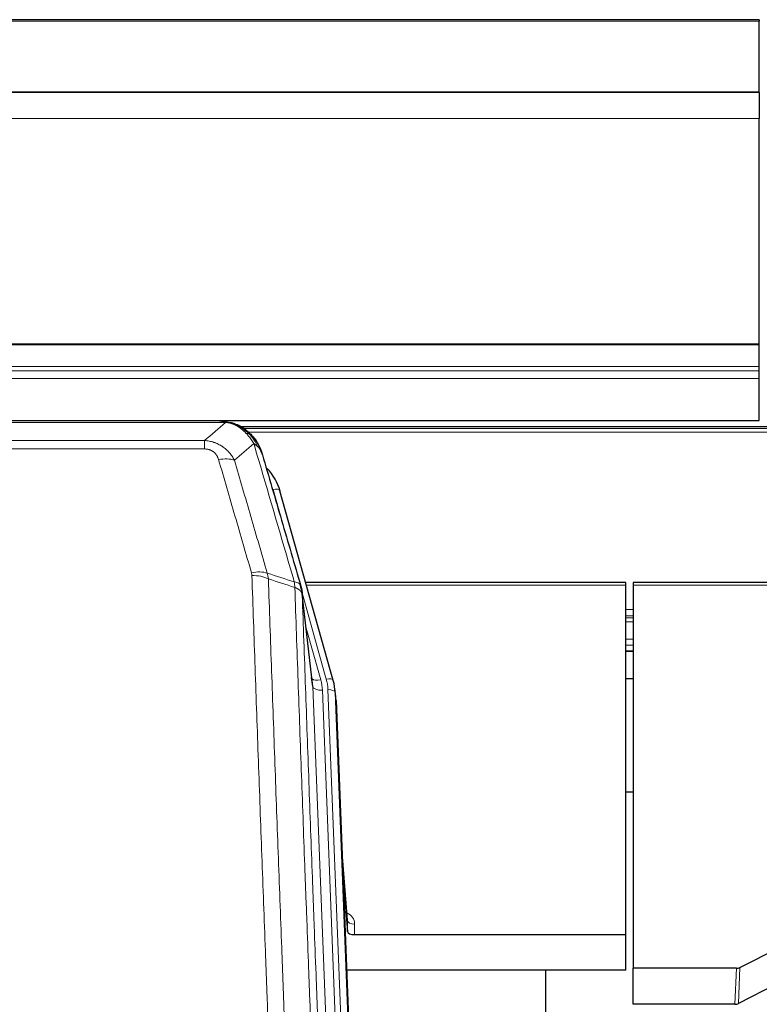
# Model space of a CAD drawing. Header units: inches. Extents: x 0 to 23760, y -13 to 16800.
# Tile 25 of 256: x 4006 to 4314, y 7158 to 7567. Entities that reach past the tile are written whole.
import ezdxf

# ---------------------------------------------------------------- set-up
doc = ezdxf.new("R2010")
doc.units = ezdxf.units.IN
doc.layers.add('1', color=7, linetype='Continuous', true_color=0xffffff)
doc.layers.add('254', color=7, linetype='Continuous', true_color=0xffffff)

msp = doc.modelspace()

# ---------------------------------------------------------------- linework, layer by layer
at = {"layer": '1', "color": 2, "linetype": 'Continuous', "lineweight": 25}
for p, q in [((4313.501, 7567.29), (2938.501, 7567.29)), ((4313.501, 7567.29), (4313.501, 7566.746)), ((4313.501, 7537.163), (4313.501, 7566.746)), ((4313.501, 7537.163), (2938.501, 7537.163)), ((4313.501, 7536.981), (2938.501, 7536.981)), ((4313.501, 7536.981), (4313.501, 7537.163)), ((4313.501, 7536.981), (4313.501, 7526.216)), ((4313.501, 7432.388), (4313.501, 7526.216)), ((4313.501, 7431.944), (4313.501, 7432.388)), ((4313.501, 7423.031), (4313.501, 7431.944)), ((4313.501, 7421.187), (4313.501, 7423.031)), ((4313.501, 7417.945), (4313.501, 7421.187)), ((4313.501, 7400.488), (4313.501, 7417.945)), ((2938.501, 7400.488), (4313.501, 7400.488)), ((4091.454, 7400.306), (3868.548, 7400.306)), ((4096.003, 7398.829), (4096.104, 7398.801)), ((4421.993, 7397.791), (4098.043, 7397.791)), ((4136.228, 7292.328), (4114.055, 7371.214)), ((4258.001, 7333.043), (4124.782, 7333.043)), ((4258.001, 7332.013), (4258.001, 7333.043)), ((4258.001, 7186.544), (4258.001, 7332.013)), ((4261.001, 7333.043), (4261.001, 7332.013)), ((4395.221, 7333.043), (4261.001, 7333.043)), ((4261.001, 7332.013), (4261.001, 7172.533)), ((4127.608, 7291.007), (4123.193, 7329.527)), ((4258.058, 7304.554), (4261.079, 7304.554)), ((4136.247, 7292.231), (4136.228, 7292.328)), ((4137.283, 7285.607), (4136.91, 7288.865)), ((4137.405, 7284.022), (4149.972, 6964.81)), ((4261.041, 7245.809), (4258.052, 7245.809)), ((4142.104, 7192.551), (4139.896, 7220.75)), ((4140.277, 7211.076), (4142.1, 7187.795)), ((4142.1, 7187.795), (4142.11, 7192.371)), ((4145.098, 7186.544), (4258.001, 7186.544)), ((4258.001, 7171.734), (4258.001, 7186.544)), ((4305.457, 7172.884), (4321.622, 7181.058)), ((4258.001, 7171.734), (4141.827, 7171.734)), ((4224.661, 6946.35), (4224.661, 7171.733)), ((4261.001, 7157.542), (4261.001, 7172.533)), ((4303.958, 7172.533), (4261.001, 7172.533)), ((4320.565, 7165.927), (4304.887, 7157.898)), ((4303.388, 7157.542), (4261.001, 7157.542))]:
    msp.add_line(p, q, dxfattribs=at)
at = {"layer": '1', "color": 110, "linetype": 'Continuous', "lineweight": 13}
for p, q in [((4313.501, 7566.746), (2938.501, 7566.746)), ((4313.501, 7526.216), (2938.501, 7526.216)), ((4313.501, 7432.388), (2938.501, 7432.388)), ((4313.501, 7431.944), (2938.501, 7431.944)), ((4313.501, 7423.031), (2938.501, 7423.031)), ((4313.501, 7421.187), (2938.501, 7421.187)), ((4313.501, 7417.945), (2938.501, 7417.945)), ((4091.404, 7399.643), (3868.598, 7399.643)), ((4096.104, 7398.801), (4096.172, 7398.644)), ((4420.686, 7397.23), (4098.941, 7397.23)), ((3877.33, 7392.175), (4082.672, 7392.175)), ((4082.672, 7392.175), (4082.672, 7388.642)), ((4417.258, 7395.617), (4100.9, 7395.617)), ((4082.672, 7388.642), (3877.33, 7388.642)), ((4115.892, 7354.976), (4111.166, 7371.787)), ((4258.001, 7332.013), (4125.07, 7332.013)), ((4394.933, 7332.013), (4261.001, 7332.013)), ((4133.34, 7292.901), (4123.268, 7328.735)), ((4127.698, 7289.834), (4123.322, 7328.015)), ((4261.079, 7321.862), (4258.058, 7321.862)), ((4261.079, 7319.164), (4258.058, 7319.164)), ((4261.079, 7318.379), (4258.058, 7318.379)), ((4124.967, 7314.046), (4130.993, 7292.609)), ((4261.079, 7316.727), (4258.058, 7316.727)), ((4261.079, 7309.537), (4258.058, 7309.537)), ((4261.079, 7307.059), (4258.058, 7307.059)), ((4261.079, 7304.611), (4258.058, 7304.611)), ((4140.765, 6957.94), (4127.698, 7289.834)), ((4144.611, 6960.027), (4131.69, 7288.207)), ((4146.816, 6963.923), (4134.038, 7288.5)), ((4137.405, 7284.022), (4137.032, 7287.28)), ((4137.032, 7287.28), (4149.727, 6964.816)), ((4142.11, 7192.371), (4139.904, 7220.559)), ((4145.109, 7190.96), (4145.098, 7186.544)), ((4303.388, 7157.542), (4303.958, 7172.533)), ((4305.457, 7172.884), (4304.887, 7157.898))]:
    msp.add_line(p, q, dxfattribs=at)
for centre, major_axis, ratio, start_param, end_param in [((4088.519, 7378.42), (9.598, 2.808), 0.562843, 0.6646512, 1.4076092), ((4111.166, 7370.402), (-2.888, -0.812), 0.4480327, 3.1416079, 4.5871119), ((4102.181, 7331.537), (9.604, 2.788), 0.5442898, 0.6684637, 1.414101), ((4102.368, 7330.365), (9.994, 0.345), 0.559112, 0.7940626, 1.551472), ((4130.993, 7294.456), (-3.851, -1.082), 0.4480327, 0.2500116, 1.4455193), ((4131.69, 7290.054), (-3.997, -0.157), 0.4614673, 0.0341943, 1.5526308), ((4107.672, 7287.457), (-24.033, -0.038), 0.8858289, 3.1750594, 3.3842109), ((4133.34, 7291.516), (-2.888, -0.812), 0.4480327, 3.1416079, 4.5871119), ((4110.02, 7287.75), (-24.033, -0.038), 0.8858289, 3.1750594, 3.3842109), ((4134.038, 7287.115), (-2.998, -0.118), 0.4614673, 3.175787, 4.6942235), ((4139.105, 7190.96), (-6.003, -0.046), 0.8757409, 3.1327535, 4.2284576), ((4145.109, 7192.415), (3, -0.007), 0.4848086, 3.1763596, 4.7135294)]:
    msp.add_ellipse(centre, major_axis=major_axis, ratio=ratio, start_param=start_param, end_param=end_param, dxfattribs=at)
at = {"layer": '1', "color": 2, "linetype": 'Continuous', "lineweight": 25}
for centre, major_axis, ratio, start_param, end_param in [((4087.86, 7365.201), (-27.014, -0.465), 0.8900028, 3.3708663, 3.8150067), ((4107.672, 7289.304), (20.035, -0.399), 0.8846078, 0.0524005, 0.2615519), ((4110.02, 7286.365), (-27.027, -0.37), 0.8864308, 3.1643527, 3.3735041), ((4145.098, 7187.838), (3, 0), 0.4313147, 3.1753737, 4.7125436), ((4303.955, 7175.161), (3, -0.011), 0.8761328, 4.7166989, 5.239903), ((4303.386, 7160.205), (3, -0.007), 0.8874311, 4.7150805, 5.2382846)]:
    msp.add_ellipse(centre, major_axis=major_axis, ratio=ratio, start_param=start_param, end_param=end_param, dxfattribs=at)
for points, degree in [([(4088.862, 7400.303), (4089.478, 7400.307), (4090.102, 7400.277), (4090.728, 7400.213)], 3), ([(4099.614, 7396.748), (4097.968, 7397.968), (4096.101, 7398.803)], 2), ([(4123.198, 7329.446), (4122.449, 7332.276)], 1)]:
    msp.add_open_spline(points, degree=degree, dxfattribs=at)
at = {"layer": '1', "color": 110, "linetype": 'Continuous', "lineweight": 13}
for points, knots in [([(4088.862, 7400.303), (4088.936, 7400.305), (4089.01, 7400.306), (4089.306, 7400.305), (4089.528, 7400.296), (4089.955, 7400.261), (4090.16, 7400.235), (4090.413, 7400.189), (4090.474, 7400.177), (4090.533, 7400.163)], [0, 0, 0, 0, 0.125, 0.125, 0.5, 0.5, 0.875, 0.875, 1, 1, 1, 1]), ([(4091.404, 7399.643), (4092.624, 7399.541), (4093.8, 7399.247), (4095.294, 7398.62), (4095.661, 7398.444), (4096.022, 7398.25)], [0, 0, 0, 0, 0.75, 0.75, 1, 1, 1, 1]), ([(4096.172, 7398.644), (4096.174, 7398.614), (4096.172, 7398.582), (4096.159, 7398.496), (4096.143, 7398.441), (4096.094, 7398.337), (4096.062, 7398.288), (4096.022, 7398.25)], [0, 0, 0, 0, 0.25, 0.25, 0.625, 0.625, 1, 1, 1, 1]), ([(4096.022, 7398.25), (4096.202, 7398.153), (4096.381, 7398.051), (4097.088, 7397.626), (4097.602, 7397.268), (4098.596, 7396.481), (4099.076, 7396.053), (4099.69, 7395.444), (4099.842, 7395.289), (4099.991, 7395.131)], [0, 0, 0, 0, 0.125, 0.125, 0.5, 0.5, 0.875, 0.875, 1, 1, 1, 1]), ([(4082.672, 7392.175), (4083.007, 7392.152), (4083.34, 7392.118), (4084.003, 7392.031), (4084.332, 7391.977), (4085.307, 7391.785), (4085.945, 7391.617), (4086.648, 7391.38), (4086.726, 7391.353), (4086.881, 7391.298), (4086.959, 7391.27), (4087.19, 7391.183), (4087.343, 7391.123), (4087.798, 7390.935), (4088.392, 7390.665), (4088.965, 7390.357), (4089.387, 7390.112), (4089.595, 7389.986), (4089.801, 7389.855), (4089.937, 7389.766), (4090.005, 7389.721), (4090.61, 7389.312), (4091.118, 7388.916), (4091.837, 7388.276), (4092.07, 7388.056), (4092.408, 7387.713), (4092.519, 7387.597), (4092.738, 7387.362), (4092.845, 7387.242), (4093.373, 7386.637), (4093.761, 7386.13), (4094.476, 7385.076), (4094.802, 7384.529), (4095.099, 7383.962)], [0, 0, 0, 0, 0.0625, 0.0625, 0.125, 0.125, 0.25, 0.25, 0.265625, 0.265625, 0.28125, 0.28125, 0.3125, 0.3125, 0.375, 0.4375, 0.4375, 0.46875, 0.484375, 0.484375, 0.5, 0.5, 0.625, 0.625, 0.6875, 0.6875, 0.71875, 0.71875, 0.75, 0.75, 0.875, 0.875, 1, 1, 1, 1]), ([(4101.215, 7394.918), (4101.117, 7394.945), (4101.015, 7394.968), (4100.758, 7395.018), (4100.601, 7395.042), (4100.29, 7395.086), (4100.137, 7395.107), (4099.991, 7395.131)], [0, 0, 0, 0, 0.25, 0.25, 0.625, 0.625, 1, 1, 1, 1]), ([(4099.991, 7395.131), (4100.29, 7394.814), (4100.58, 7394.486), (4101.707, 7393.137), (4102.473, 7392.039), (4103.167, 7390.924)], [0, 0, 0, 0, 0.25, 0.25, 1, 1, 1, 1]), ([(4102.201, 7394.433), (4102.17, 7394.46), (4102.138, 7394.486), (4102.004, 7394.588), (4101.891, 7394.657), (4101.641, 7394.78), (4101.505, 7394.832), (4101.313, 7394.891), (4101.265, 7394.905), (4101.215, 7394.918)], [0, 0, 0, 0, 0.125, 0.125, 0.5, 0.5, 0.875, 0.875, 1, 1, 1, 1]), ([(4101.215, 7394.918), (4101.587, 7394.529), (4101.944, 7394.123), (4103.304, 7392.44), (4104.175, 7391.046), (4104.874, 7389.593)], [0, 0, 0, 0, 0.25, 0.25, 1, 1, 1, 1]), ([(4082.672, 7388.642), (4082.855, 7388.642), (4083.037, 7388.635), (4083.401, 7388.609), (4083.581, 7388.589), (4083.936, 7388.536), (4084.112, 7388.502), (4084.459, 7388.42), (4084.63, 7388.372), (4084.84, 7388.302), (4084.882, 7388.287), (4084.966, 7388.257), (4085.091, 7388.211), (4085.212, 7388.161), (4085.451, 7388.056), (4085.759, 7387.903), (4086.046, 7387.724), (4086.219, 7387.605), (4086.253, 7387.58), (4086.321, 7387.531), (4086.355, 7387.506), (4086.455, 7387.43), (4086.52, 7387.378), (4086.709, 7387.219), (4086.829, 7387.108), (4087.055, 7386.88), (4087.162, 7386.762), (4087.365, 7386.519), (4087.461, 7386.394), (4087.574, 7386.234), (4087.596, 7386.202), (4087.64, 7386.137), (4087.662, 7386.104), (4087.725, 7386.006), (4087.766, 7385.94), (4087.885, 7385.74), (4087.959, 7385.606), (4088.096, 7385.333), (4088.159, 7385.196), (4088.336, 7384.778), (4088.435, 7384.495), (4088.519, 7384.206)], [0, 0, 0, 0, 0.0625, 0.0625, 0.125, 0.125, 0.1875, 0.1875, 0.25, 0.25, 0.265625, 0.265625, 0.28125, 0.3125, 0.3125, 0.375, 0.4375, 0.4375, 0.453125, 0.453125, 0.46875, 0.46875, 0.5, 0.5, 0.5625, 0.5625, 0.625, 0.625, 0.6875, 0.6875, 0.703125, 0.703125, 0.71875, 0.71875, 0.75, 0.75, 0.8125, 0.8125, 0.875, 0.875, 1, 1, 1, 1]), ([(4104.874, 7389.593), (4104.628, 7389.841), (4104.361, 7390.076), (4103.791, 7390.52), (4103.487, 7390.729), (4103.167, 7390.924)], [0, 0, 0, 0, 0.5, 0.5, 1, 1, 1, 1]), ([(4120.02, 7333.314), (4117.198, 7343.007), (4114.383, 7352.655), (4110.169, 7367.058), (4108.766, 7371.847), (4105.964, 7381.403), (4104.564, 7386.169), (4103.167, 7390.924)], [0, 0, 0, 0, 0.5, 0.5, 0.75, 0.75, 1, 1, 1, 1]), ([(4106.084, 7388.009), (4105.928, 7388.294), (4105.748, 7388.569), (4105.343, 7389.098), (4105.119, 7389.352), (4104.874, 7389.593)], [0, 0, 0, 0, 0.5, 0.5, 1, 1, 1, 1]), ([(4102.181, 7337.135), (4099.895, 7345.041), (4097.614, 7352.916), (4094.198, 7364.684), (4093.061, 7368.599), (4090.789, 7376.414), (4089.653, 7380.314), (4088.519, 7384.206)], [0, 0, 0, 0, 0.5, 0.5, 0.75, 0.75, 1, 1, 1, 1]), ([(4095.099, 7383.962), (4096.235, 7380.076), (4097.371, 7376.182), (4099.647, 7368.379), (4100.785, 7364.47), (4104.205, 7352.721), (4106.489, 7344.858), (4108.777, 7336.964)], [0, 0, 0, 0, 0.25, 0.25, 0.5, 0.5, 1, 1, 1, 1]), ([(4102.181, 7337.135), (4102.237, 7336.942), (4102.28, 7336.747), (4102.342, 7336.354), (4102.361, 7336.157), (4102.368, 7335.958)], [0, 0, 0, 0, 0.5, 0.5, 1, 1, 1, 1]), ([(4114.326, 7016.955), (4113.769, 7030.786), (4112.668, 7058.316), (4111.061, 7099.22), (4110.018, 7126.228), (4109.248, 7146.386), (4108.865, 7156.441), (4108.487, 7166.459), (4108.236, 7173.13), (4108.111, 7176.461), (4107.487, 7193.096), (4106.996, 7206.333), (4106.27, 7226.082), (4106.031, 7232.647), (4105.555, 7245.737), (4105.319, 7252.264), (4104.617, 7271.787), (4103.696, 7297.667), (4102.806, 7323.245), (4102.368, 7335.958)], [0, 0, 0, 0, 0.125, 0.25, 0.375, 0.375, 0.4375, 0.46875, 0.46875, 0.5, 0.5, 0.625, 0.625, 0.6875, 0.6875, 0.75, 0.75, 0.875, 1, 1, 1, 1]), ([(4109.236, 7334.592), (4109.674, 7321.895), (4110.565, 7296.349), (4111.487, 7270.502), (4112.19, 7251.004), (4112.427, 7244.486), (4112.903, 7231.412), (4113.143, 7224.856), (4113.869, 7205.132), (4114.361, 7191.911), (4114.986, 7175.297), (4115.111, 7171.97), (4115.363, 7165.308), (4115.741, 7155.303), (4116.124, 7145.261), (4116.896, 7125.128), (4117.94, 7098.154), (4119.55, 7057.302), (4120.652, 7029.807), (4121.21, 7015.994)], [0, 0, 0, 0, 0.125, 0.25, 0.25, 0.3125, 0.3125, 0.375, 0.375, 0.5, 0.5, 0.53125, 0.53125, 0.5625, 0.625, 0.625, 0.75, 0.875, 1, 1, 1, 1]), ([(4122.766, 7331.465), (4122.744, 7331.712), (4122.667, 7331.943), (4122.403, 7332.362), (4122.217, 7332.55), (4121.746, 7332.872), (4121.46, 7333.006), (4120.802, 7333.21), (4120.429, 7333.28), (4120.02, 7333.314)], [0, 0, 0, 0, 0.25, 0.25, 0.5, 0.5, 0.75, 0.75, 1, 1, 1, 1]), ([(4120.02, 7333.314), (4120.095, 7332.942), (4120.138, 7332.57), (4120.196, 7331.811), (4120.212, 7331.425), (4120.232, 7331.023)], [0, 0, 0, 0, 0.5, 0.5, 1, 1, 1, 1]), ([(4123.322, 7328.015), (4123.321, 7328.023), (4123.319, 7328.039), (4123.316, 7328.062), (4123.313, 7328.086), (4123.309, 7328.11), (4123.305, 7328.133), (4123.301, 7328.157), (4123.297, 7328.18), (4123.292, 7328.204), (4123.288, 7328.228), (4123.282, 7328.251), (4123.277, 7328.275), (4123.272, 7328.298), (4123.266, 7328.322), (4123.26, 7328.345), (4123.253, 7328.369), (4123.247, 7328.392), (4123.24, 7328.416), (4123.233, 7328.439), (4123.225, 7328.462), (4123.218, 7328.486), (4123.21, 7328.509), (4123.202, 7328.532), (4123.193, 7328.556), (4123.185, 7328.579), (4123.176, 7328.602), (4123.167, 7328.625), (4123.157, 7328.648), (4123.148, 7328.672), (4123.138, 7328.695), (4123.128, 7328.718), (4123.117, 7328.741), (4123.107, 7328.764), (4123.096, 7328.787), (4123.085, 7328.81), (4123.073, 7328.833), (4123.062, 7328.856), (4123.05, 7328.878), (4123.038, 7328.901), (4123.025, 7328.924), (4123.013, 7328.947), (4123, 7328.969), (4122.987, 7328.992), (4122.973, 7329.014), (4122.96, 7329.037), (4122.946, 7329.06), (4122.932, 7329.082), (4122.918, 7329.104), (4122.903, 7329.127), (4122.888, 7329.149), (4122.873, 7329.171), (4122.858, 7329.194), (4122.842, 7329.216), (4122.826, 7329.238), (4122.81, 7329.26), (4122.794, 7329.282), (4122.778, 7329.304), (4122.761, 7329.326), (4122.744, 7329.348), (4122.727, 7329.37), (4122.709, 7329.392), (4122.691, 7329.413), (4122.673, 7329.435), (4122.655, 7329.457), (4122.637, 7329.478), (4122.618, 7329.5), (4122.599, 7329.521), (4122.58, 7329.543), (4122.561, 7329.564), (4122.541, 7329.585), (4122.521, 7329.607), (4122.501, 7329.628), (4122.481, 7329.649), (4122.46, 7329.67), (4122.44, 7329.691), (4122.413, 7329.718), (4122.379, 7329.751), (4122.338, 7329.79), (4122.296, 7329.828), (4122.254, 7329.867), (4122.211, 7329.905), (4122.167, 7329.942), (4122.122, 7329.98), (4122.076, 7330.017), (4122.03, 7330.054), (4121.983, 7330.09), (4121.935, 7330.126), (4121.886, 7330.162), (4121.837, 7330.198), (4121.787, 7330.233), (4121.736, 7330.268), (4121.684, 7330.302), (4121.631, 7330.336), (4121.578, 7330.37), (4121.524, 7330.404), (4121.47, 7330.437), (4121.414, 7330.47), (4121.358, 7330.502), (4121.302, 7330.535), (4121.244, 7330.566), (4121.186, 7330.598), (4121.127, 7330.629), (4121.067, 7330.66), (4121.007, 7330.69), (4120.946, 7330.72), (4120.885, 7330.749), (4120.822, 7330.779), (4120.759, 7330.807), (4120.696, 7330.836), (4120.631, 7330.864), (4120.567, 7330.891), (4120.501, 7330.919), (4120.435, 7330.945), (4120.368, 7330.972), (4120.301, 7330.998), (4120.255, 7331.015), (4120.232, 7331.023)], [0, 0, 0, 0, 0.0066687, 0.0133374, 0.0200061, 0.0266746, 0.0333432, 0.0400116, 0.0466801, 0.0533484, 0.0600168, 0.066685, 0.0733532, 0.0800214, 0.0866895, 0.0933575, 0.1000255, 0.1066935, 0.1133614, 0.1200292, 0.126697, 0.1333647, 0.1400324, 0.1467001, 0.1533676, 0.1600352, 0.1667026, 0.1733701, 0.1800374, 0.1867047, 0.193372, 0.2000392, 0.2067064, 0.2133735, 0.2200405, 0.2267075, 0.2333745, 0.2400414, 0.2467082, 0.253375, 0.2600418, 0.2667085, 0.2733751, 0.2800417, 0.2867082, 0.2933747, 0.3000412, 0.3067075, 0.3133739, 0.3200401, 0.3267064, 0.3333725, 0.3400387, 0.3467047, 0.3533708, 0.3600367, 0.3667026, 0.3733685, 0.3800343, 0.3867001, 0.3933658, 0.4000315, 0.4066971, 0.4133626, 0.4200281, 0.4266936, 0.433359, 0.4400243, 0.4466896, 0.4533549, 0.4600201, 0.4666852, 0.4733503, 0.4800154, 0.4866804, 0.4933453, 0.5000102, 0.5125098, 0.5250093, 0.5375088, 0.5500082, 0.5625077, 0.5750071, 0.5875066, 0.600006, 0.6125054, 0.6250049, 0.6375043, 0.6500037, 0.6625032, 0.6750026, 0.6875021, 0.7000016, 0.7125011, 0.7250006, 0.7375001, 0.7499997, 0.7624993, 0.7749989, 0.7874985, 0.7999982, 0.812498, 0.8249977, 0.8374975, 0.8499974, 0.8624973, 0.8749972, 0.8874972, 0.8999973, 0.9124974, 0.9249976, 0.9374978, 0.9499981, 0.9624985, 0.9749989, 0.9874994, 1, 1, 1, 1]), ([(4132.462, 7007.127), (4131.89, 7021.18), (4130.763, 7049.151), (4129.117, 7090.702), (4128.051, 7118.134), (4127.263, 7138.606), (4126.871, 7148.817), (4126.42, 7160.686), (4126.227, 7165.763), (4126.099, 7169.146), (4126.036, 7170.836), (4125.717, 7179.281), (4125.337, 7189.389), (4124.899, 7201.132), (4124.713, 7206.155), (4124.588, 7209.501), (4124.527, 7211.173), (4123.97, 7226.209), (4122.998, 7252.784), (4121.587, 7292.177), (4120.679, 7318.127), (4120.232, 7331.023)], [0, 0, 0, 0, 0.125, 0.25, 0.375, 0.375, 0.4375, 0.46875, 0.484375, 0.484375, 0.5, 0.5, 0.5625, 0.59375, 0.609375, 0.609375, 0.625, 0.625, 0.75, 0.875, 1, 1, 1, 1]), ([(4123.322, 7328.015), (4123.767, 7315.167), (4124.672, 7289.316), (4126.079, 7250.073), (4127.049, 7223.599), (4127.604, 7208.62), (4127.666, 7206.954), (4127.79, 7203.621), (4127.976, 7198.617), (4128.412, 7186.918), (4128.791, 7176.849), (4129.109, 7168.436), (4129.172, 7166.752), (4129.3, 7163.382), (4129.492, 7158.324), (4129.942, 7146.5), (4130.332, 7136.328), (4131.119, 7115.933), (4132.182, 7088.605), (4133.823, 7047.211), (4134.947, 7019.346), (4135.517, 7005.347)], [0, 0, 0, 0, 0.125, 0.25, 0.375, 0.375, 0.390625, 0.390625, 0.40625, 0.4375, 0.5, 0.5, 0.515625, 0.515625, 0.53125, 0.5625, 0.625, 0.625, 0.75, 0.875, 1, 1, 1, 1])]:
    msp.add_open_spline(points, degree=3, knots=knots, dxfattribs=at)
at = {"layer": '1', "color": 2, "linetype": 'Continuous', "lineweight": 25}
for points, knots in [([(4090.533, 7400.163), (4091.944, 7400.074), (4093.38, 7399.768), (4095.251, 7399.067), (4095.714, 7398.867), (4096.172, 7398.644)], [0, 0, 0, 0, 0.75, 0.75, 1, 1, 1, 1]), ([(4090.533, 7400.163), (4090.652, 7400.136), (4090.762, 7400.106), (4091.01, 7400.019), (4091.135, 7399.957), (4091.321, 7399.815), (4091.383, 7399.734), (4091.404, 7399.643)], [0, 0, 0, 0, 0.25, 0.25, 0.625, 0.625, 1, 1, 1, 1]), ([(4094.006, 7399.559), (4094.085, 7399.535), (4094.165, 7399.511), (4094.838, 7399.299), (4095.425, 7399.08), (4096.003, 7398.829)], [0, 0, 0, 0, 0.1180686, 0.1180686, 1, 1, 1, 1]), ([(4096.172, 7398.644), (4096.401, 7398.532), (4096.628, 7398.415), (4097.53, 7397.922), (4098.189, 7397.501), (4099.459, 7396.563), (4100.069, 7396.046), (4100.84, 7395.303), (4101.03, 7395.113), (4101.215, 7394.918)], [0, 0, 0, 0, 0.125, 0.125, 0.5, 0.5, 0.875, 0.875, 1, 1, 1, 1]), ([(4099.691, 7396.691), (4100.336, 7396.209), (4100.952, 7395.683), (4101.76, 7394.897), (4101.984, 7394.668), (4102.201, 7394.433)], [0, 0, 0, 0, 0.7159091, 0.7159091, 1, 1, 1, 1]), ([(4102.631, 7393.866), (4102.61, 7393.91), (4102.586, 7393.955), (4102.508, 7394.09), (4102.445, 7394.18), (4102.319, 7394.324), (4102.263, 7394.38), (4102.201, 7394.433)], [0, 0, 0, 0, 0.2280377, 0.2280377, 0.6912151, 0.6912151, 1, 1, 1, 1]), ([(4102.201, 7394.433), (4102.636, 7393.964), (4103.046, 7393.473), (4104.576, 7391.438), (4105.472, 7389.749), (4106.084, 7388.009)], [0, 0, 0, 0, 0.25, 0.25, 1, 1, 1, 1]), ([(4102.691, 7393.732), (4102.703, 7393.719), (4102.726, 7393.692), (4102.761, 7393.652), (4102.797, 7393.612), (4102.832, 7393.57), (4102.869, 7393.528), (4102.905, 7393.486), (4102.942, 7393.442), (4102.979, 7393.398), (4103.017, 7393.353), (4103.055, 7393.307), (4103.094, 7393.261), (4103.132, 7393.214), (4103.172, 7393.166), (4103.211, 7393.117), (4103.251, 7393.068), (4103.291, 7393.018), (4103.331, 7392.967), (4103.372, 7392.916), (4103.413, 7392.863), (4103.454, 7392.81), (4103.496, 7392.756), (4103.538, 7392.702), (4103.58, 7392.646), (4103.623, 7392.59), (4103.665, 7392.533), (4103.708, 7392.475), (4103.751, 7392.417), (4103.795, 7392.357), (4103.838, 7392.297), (4103.882, 7392.236), (4103.926, 7392.174), (4103.971, 7392.111), (4104.015, 7392.048), (4104.06, 7391.984), (4104.105, 7391.919), (4104.149, 7391.853), (4104.195, 7391.786), (4104.24, 7391.718), (4104.285, 7391.65), (4104.331, 7391.58), (4104.376, 7391.51), (4104.422, 7391.439), (4104.468, 7391.367), (4104.514, 7391.294), (4104.56, 7391.221), (4104.606, 7391.146), (4104.652, 7391.071), (4104.698, 7390.994), (4104.745, 7390.917), (4104.791, 7390.839), (4104.837, 7390.76), (4104.883, 7390.68), (4104.93, 7390.6), (4104.976, 7390.518), (4105.022, 7390.435), (4105.068, 7390.352), (4105.114, 7390.267), (4105.16, 7390.182), (4105.206, 7390.096), (4105.252, 7390.009), (4105.298, 7389.921), (4105.343, 7389.831), (4105.389, 7389.742), (4105.434, 7389.651), (4105.479, 7389.559), (4105.524, 7389.466), (4105.569, 7389.372), (4105.613, 7389.278), (4105.658, 7389.182), (4105.702, 7389.085), (4105.746, 7388.988), (4105.79, 7388.889), (4105.833, 7388.79), (4105.876, 7388.689), (4105.919, 7388.588), (4105.961, 7388.486), (4106.004, 7388.382), (4106.045, 7388.278), (4106.087, 7388.173), (4106.128, 7388.067), (4106.169, 7387.959), (4106.209, 7387.851), (4106.249, 7387.742), (4106.289, 7387.632), (4106.328, 7387.521), (4106.366, 7387.409), (4106.404, 7387.296), (4106.442, 7387.182), (4106.479, 7387.067), (4106.516, 7386.951), (4106.552, 7386.834), (4106.587, 7386.716), (4106.622, 7386.597), (4106.656, 7386.477), (4106.69, 7386.356), (4106.712, 7386.275), (4106.723, 7386.235)], [0, 0, 0, 0, 0.0060657, 0.012223, 0.0184718, 0.0248123, 0.0312443, 0.0377679, 0.0443831, 0.0510899, 0.0578883, 0.0647782, 0.0717598, 0.0788329, 0.0859977, 0.093254, 0.1006019, 0.1080414, 0.1155725, 0.1231952, 0.1309095, 0.1387154, 0.1466129, 0.1546019, 0.1626826, 0.1708549, 0.1791188, 0.1874742, 0.1959213, 0.20446, 0.2130903, 0.2218121, 0.2306256, 0.2395307, 0.2485274, 0.2576156, 0.2667955, 0.276067, 0.2854301, 0.2948848, 0.3044311, 0.314069, 0.3237985, 0.3336196, 0.3435324, 0.3535367, 0.3636326, 0.3738202, 0.3840993, 0.3944701, 0.4049324, 0.4154864, 0.426132, 0.4368691, 0.4476979, 0.4586183, 0.4696303, 0.480734, 0.4919292, 0.503216, 0.5145945, 0.5260645, 0.5376262, 0.5492795, 0.5610244, 0.5728609, 0.584789, 0.5968087, 0.60892, 0.621123, 0.6334175, 0.6458037, 0.6582815, 0.6708509, 0.6835119, 0.6962645, 0.7091087, 0.7220445, 0.735072, 0.748191, 0.7614017, 0.774704, 0.7880979, 0.8015834, 0.8151605, 0.8288293, 0.8425896, 0.8564416, 0.8703852, 0.8844204, 0.8985472, 0.9127656, 0.9270756, 0.9414773, 0.9559705, 0.9705554, 0.9852319, 1, 1, 1, 1]), ([(4106.723, 7386.235), (4106.666, 7386.545), (4106.584, 7386.849), (4106.37, 7387.442), (4106.239, 7387.73), (4106.084, 7388.009)], [0, 0, 0, 0, 0.5, 0.5, 1, 1, 1, 1]), ([(4106.723, 7386.235), (4108.054, 7381.713), (4109.386, 7377.18), (4112.054, 7368.093), (4113.389, 7363.539), (4117.4, 7349.846), (4120.08, 7340.676), (4122.766, 7331.465)], [0, 0, 0, 0, 0.25, 0.25, 0.5, 0.5, 1, 1, 1, 1]), ([(4122.766, 7331.465), (4122.771, 7331.448), (4122.781, 7331.414), (4122.796, 7331.362), (4122.811, 7331.308), (4122.826, 7331.253), (4122.842, 7331.198), (4122.857, 7331.141), (4122.872, 7331.083), (4122.888, 7331.024), (4122.903, 7330.964), (4122.919, 7330.902), (4122.934, 7330.84), (4122.949, 7330.776), (4122.965, 7330.711), (4122.98, 7330.646), (4122.995, 7330.578), (4123.01, 7330.51), (4123.025, 7330.441), (4123.04, 7330.37), (4123.054, 7330.299), (4123.069, 7330.226), (4123.083, 7330.152), (4123.097, 7330.077), (4123.111, 7330.001), (4123.124, 7329.923), (4123.138, 7329.845), (4123.158, 7329.718), (4123.184, 7329.549), (4123.213, 7329.342), (4123.236, 7329.15), (4123.256, 7328.973), (4123.272, 7328.811), (4123.284, 7328.663), (4123.294, 7328.531), (4123.302, 7328.414), (4123.308, 7328.312), (4123.313, 7328.225), (4123.316, 7328.154), (4123.319, 7328.097), (4123.32, 7328.056), (4123.321, 7328.03), (4123.322, 7328.018), (4123.322, 7328.015)], [0, 0, 0, 0, 0.0155037, 0.0313049, 0.0474035, 0.0637997, 0.0804935, 0.097485, 0.1147743, 0.1323613, 0.1502462, 0.1684289, 0.1869096, 0.2056883, 0.224765, 0.2441397, 0.2638126, 0.2837835, 0.3040527, 0.32462, 0.3454856, 0.3666494, 0.3881116, 0.409872, 0.4319308, 0.454288, 0.4769435, 0.4998975, 0.5635611, 0.6228928, 0.6778927, 0.7285606, 0.7748966, 0.8169007, 0.8545729, 0.8879131, 0.9169214, 0.9415977, 0.9619421, 0.9779545, 0.989635, 0.9969835, 1, 1, 1, 1])]:
    msp.add_open_spline(points, degree=3, knots=knots, dxfattribs=at)
at = {"layer": '1', "color": 110, "linetype": 'Continuous', "lineweight": 13}
for points in [[(4082.672, 7392.175), (4085.6, 7394.662), (4088.511, 7397.151), (4091.404, 7399.643)], [(4103.167, 7390.924), (4100.492, 7388.601), (4097.803, 7386.28), (4095.099, 7383.962)], [(4108.777, 7336.964), (4112.525, 7335.746), (4116.273, 7334.529), (4120.02, 7333.314)], [(4108.777, 7336.964), (4108.889, 7336.581), (4109.078, 7335.801), (4109.195, 7334.999), (4109.236, 7334.592)], [(4120.232, 7331.023), (4116.567, 7332.211), (4112.902, 7333.401), (4109.236, 7334.592)]]:
    msp.add_open_spline(points, degree=3, dxfattribs=at)
at = {"layer": '254', "color": 2, "linetype": 'Continuous', "lineweight": 25}
msp.add_line((4261.007, 7292.995), (4258.009, 7292.995), dxfattribs=at)

doc.saveas('drawing.dxf')
